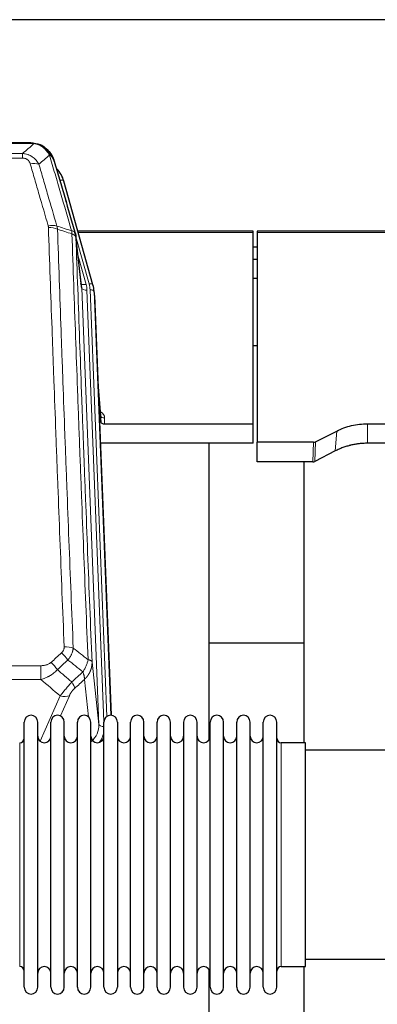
# Model space of a CAD drawing. Header units: inches. Extents: x 0 to 23760, y -13 to 16800.
# Tile 22 of 209: x 4562 to 4834, y 8109 to 8858. Entities that reach past the tile are written whole.
import ezdxf

# ---------------------------------------------------------------- set-up
doc = ezdxf.new("R2010")
doc.units = ezdxf.units.IN
doc.layers.add('254', color=7, linetype='Continuous', true_color=0xffffff)

msp = doc.modelspace()

# ---------------------------------------------------------------- linework, layer by layer
at = {"layer": '254', "color": 2, "linetype": 'Continuous', "lineweight": 25}
for p, q in [((5355.456, 8857.537), (3980.456, 8857.537)), ((4571.016, 8763.911), (4352.895, 8763.911)), ((4577.958, 8762.435), (4578.058, 8762.407)), ((4618.183, 8655.933), (4596.009, 8734.819)), ((4739.956, 8696.649), (4606.737, 8696.649)), ((4739.956, 8695.618), (4739.956, 8696.649)), ((4739.956, 8550.15), (4739.956, 8695.618)), ((4877.175, 8696.649), (4742.956, 8696.649)), ((4742.956, 8696.649), (4742.956, 8695.618)), ((4742.956, 8695.618), (4742.956, 8536.138)), ((4609.563, 8654.613), (4605.147, 8693.132)), ((4742.936, 8684.575), (4739.95, 8684.575)), ((4742.936, 8675.157), (4739.95, 8675.157)), ((4742.948, 8660.659), (4739.938, 8660.659)), ((4618.202, 8655.837), (4618.183, 8655.933)), ((4619.238, 8649.212), (4618.864, 8652.471)), ((4619.36, 8647.627), (4631.927, 8328.415)), ((4742.999, 8609.415), (4739.982, 8609.415)), ((4624.058, 8556.156), (4621.851, 8584.356)), ((4622.231, 8574.682), (4624.054, 8551.4)), ((4624.054, 8551.4), (4624.065, 8555.977)), ((4627.053, 8550.15), (4739.956, 8550.15)), ((4739.956, 8535.34), (4739.956, 8550.15)), ((4826.956, 8550.15), (4856.858, 8550.15)), ((4787.412, 8536.49), (4803.576, 8544.664)), ((4739.956, 8535.34), (4623.781, 8535.34)), ((4706.616, 8309.956), (4706.616, 8535.338)), ((4742.956, 8521.148), (4742.956, 8536.138)), ((4785.913, 8536.138), (4742.956, 8536.138)), ((4860.13, 8535.34), (4826.956, 8535.34)), ((4802.52, 8529.532), (4786.841, 8521.504)), ((4785.343, 8521.148), (4742.956, 8521.148)), ((4778.616, 8521.147), (4778.616, 8307.57)), ((4778.66, 8383.29), (4706.627, 8383.29)), ((4565.956, 8311.919), (4565.956, 8323.319)), ((4576.156, 8311.919), (4576.156, 8323.319)), ((4586.156, 8311.919), (4586.156, 8323.319)), ((4596.356, 8311.919), (4596.356, 8323.319)), ((4606.356, 8311.919), (4606.356, 8323.319)), ((4616.556, 8311.919), (4616.556, 8323.319)), ((4626.556, 8311.919), (4626.556, 8323.319)), ((4636.756, 8323.319), (4636.756, 8311.919)), ((4646.756, 8311.919), (4646.756, 8323.319)), ((4656.956, 8311.919), (4656.956, 8323.319)), ((4666.956, 8121.519), (4666.956, 8323.319)), ((4677.156, 8121.519), (4677.156, 8323.319)), ((4687.156, 8323.319), (4687.156, 8121.519)), ((4697.356, 8121.519), (4697.356, 8323.319)), ((4707.356, 8121.519), (4707.356, 8323.319)), ((4717.556, 8121.519), (4717.556, 8323.319)), ((4727.556, 8121.519), (4727.556, 8323.319)), ((4737.756, 8121.519), (4737.756, 8323.319)), ((4747.756, 8121.519), (4747.756, 8323.319)), ((4757.956, 8121.519), (4757.956, 8323.319)), ((4565.956, 8121.519), (4565.956, 8311.919)), ((4576.156, 8121.519), (4576.156, 8311.919)), ((4586.156, 8121.519), (4586.156, 8311.919)), ((4596.356, 8121.519), (4596.356, 8311.919)), ((4606.356, 8121.519), (4606.356, 8311.919)), ((4616.556, 8121.519), (4616.556, 8311.919)), ((4626.556, 8121.519), (4626.556, 8311.919)), ((4636.756, 8311.919), (4636.756, 8121.519)), ((4646.756, 8121.519), (4646.756, 8311.919)), ((4656.956, 8121.519), (4656.956, 8311.919)), ((4779.956, 8307.569), (4761.456, 8307.569)), ((4779.956, 8137.269), (4779.956, 8307.569)), ((4875.956, 8301.919), (4779.956, 8301.919)), ((4779.956, 8142.919), (4875.956, 8142.919)), ((4706.616, 8098.066), (4706.616, 8134.893)), ((4761.456, 8137.269), (4779.956, 8137.269)), ((4778.616, 8137.272), (4778.616, 8098.066))]:
    msp.add_line(p, q, dxfattribs=at)
at = {"layer": '254', "color": 110, "linetype": 'Continuous', "lineweight": 13}
for p, q in [((4573.358, 8763.248), (4350.553, 8763.248)), ((4359.284, 8755.78), (4564.627, 8755.78)), ((4564.627, 8755.78), (4564.627, 8752.247)), ((4578.058, 8762.407), (4578.126, 8762.249)), ((4564.627, 8752.247), (4359.284, 8752.247)), ((4597.846, 8718.582), (4593.121, 8735.393)), ((4739.956, 8695.618), (4607.024, 8695.618)), ((4876.888, 8695.618), (4742.956, 8695.618)), ((4615.295, 8656.507), (4605.222, 8692.341)), ((4609.653, 8653.44), (4605.276, 8691.62)), ((4606.922, 8677.652), (4612.948, 8656.214)), ((4622.719, 8321.546), (4609.653, 8653.44)), ((4626.565, 8323.632), (4613.645, 8651.813)), ((4628.77, 8327.529), (4615.992, 8652.106)), ((4619.36, 8647.627), (4618.986, 8650.886)), ((4618.986, 8650.886), (4631.681, 8328.421)), ((4624.065, 8555.977), (4621.858, 8584.164)), ((4627.063, 8554.566), (4627.053, 8550.15)), ((4826.956, 8550.15), (4826.956, 8535.34)), ((4803.576, 8544.664), (4802.52, 8529.532)), ((4785.343, 8521.148), (4785.913, 8536.138)), ((4787.412, 8536.49), (4786.841, 8521.504)), ((4345.369, 8366.152), (4578.542, 8366.152)), ((4578.542, 8366.152), (4578.542, 8355.72)), ((4617.471, 8368.952), (4622.719, 8321.546)), ((4578.542, 8355.72), (4345.369, 8355.72)), ((4614.804, 8327.166), (4611.657, 8355.601)), ((4600.23, 8343.35), (4593.455, 8327.92)), ((4578.012, 8308.681), (4593.169, 8343.201)), ((4562.456, 8297.948), (4562.456, 8307.569)), ((4761.456, 8137.269), (4761.456, 8307.569)), ((4562.456, 8137.269), (4562.456, 8297.948))]:
    msp.add_line(p, q, dxfattribs=at)
at = {"layer": '254', "color": 2, "linetype": 'Continuous', "lineweight": 25}
for centre, radius, start, end in [((4571.056, 8323.319), 5.1, 0, 180), ((4591.256, 8323.319), 5.1, 0, 180), ((4611.456, 8323.319), 5.1, 0, 180), ((4631.656, 8323.319), 5.1, 0, 180), ((4651.856, 8323.319), 5.1, 0, 180), ((4672.056, 8323.319), 5.1, 0, 180), ((4692.256, 8323.319), 5.1, 0, 180), ((4712.456, 8323.319), 5.1, 0, 180), ((4732.656, 8323.319), 5.1, 0, 180), ((4752.856, 8323.319), 5.1, 0, 180), ((4562.456, 8311.069), 3.5, 270, 0), ((4581.156, 8312.569), 5, 180, 0), ((4601.356, 8312.569), 5, 180, 0), ((4621.556, 8312.569), 5, 180, 0), ((4641.756, 8312.569), 5, 180, 0), ((4661.956, 8312.569), 5, 180, 0), ((4682.156, 8312.569), 5, 180, 0), ((4702.356, 8312.569), 5, 180, 0), ((4722.556, 8312.569), 5, 180, 0), ((4742.756, 8312.569), 5, 180, 0), ((4761.456, 8311.069), 3.5, 180, 270), ((4562.456, 8133.769), 3.5, 0, 90), ((4581.156, 8132.269), 5, 0, 180), ((4601.356, 8132.269), 5, 0, 180), ((4621.556, 8132.269), 5, 0, 180), ((4641.756, 8132.269), 5, 0, 180), ((4661.956, 8132.269), 5, 0, 180), ((4682.156, 8132.269), 5, 0, 180), ((4702.356, 8132.269), 5, 0, 180), ((4722.556, 8132.269), 5, 0, 180), ((4742.756, 8132.269), 5, 0, 180), ((4761.456, 8133.769), 3.5, 90, 180), ((4571.056, 8121.519), 5.1, 180, 0), ((4591.256, 8121.519), 5.1, 180, 0), ((4611.456, 8121.519), 5.1, 180, 0), ((4631.656, 8121.519), 5.1, 180, 0), ((4651.856, 8121.519), 5.1, 180, 0), ((4672.056, 8121.519), 5.1, 180, 0), ((4692.256, 8121.519), 5.1, 180, 0), ((4712.456, 8121.519), 5.1, 180, 0), ((4732.656, 8121.519), 5.1, 180, 0), ((4752.856, 8121.519), 5.1, 180, 0)]:
    msp.add_arc(centre, radius, start, end, dxfattribs=at)
at = {"layer": '254', "color": 110, "linetype": 'Continuous', "lineweight": 13}
for centre, major_axis, ratio, start_param, end_param in [((4570.474, 8742.025), (9.598, 2.808), 0.562843, 0.6646512, 1.4076092), ((4593.121, 8734.008), (-2.888, -0.812), 0.4480327, 3.1416079, 4.5871119), ((4584.135, 8695.143), (9.604, 2.788), 0.5442898, 0.6684637, 1.414101), ((4584.322, 8693.97), (9.994, 0.345), 0.559112, 0.7940626, 1.551472), ((4612.948, 8658.061), (-3.851, -1.082), 0.4480327, 0.2500116, 1.4455193), ((4613.645, 8653.66), (-3.997, -0.157), 0.4614673, 0.0341943, 1.5526308), ((4589.627, 8651.063), (-24.033, -0.038), 0.8858289, 3.1750594, 3.3842109), ((4615.295, 8655.122), (-2.888, -0.812), 0.4480327, 3.1416079, 4.5871119), ((4591.974, 8651.356), (-24.033, -0.038), 0.8858289, 3.1750594, 3.3842109), ((4615.992, 8650.72), (-2.998, -0.118), 0.4614673, 3.175787, 4.6942235), ((4621.06, 8554.566), (-6.003, -0.046), 0.8757409, 3.1327535, 4.2284576), ((4627.063, 8556.02), (3, -0.007), 0.4848086, 3.1763596, 4.7135294), ((4594.309, 8371.65), (-6.729, 7.397), 0.3051216, 4.2889758, 5.0360109), ((4596.281, 8376.243), (9.992, 0.404), 0.431453, 0.7935197, 1.5533391), ((4586.3, 8364.357), (-6.736, 7.391), 0.3030979, 4.2875497, 5.03344), ((4597.256, 8354.97), (-6.719, 7.407), 0.3029797, 3.5431496, 4.2886573), ((4593.169, 8349.372), (9.156, -4.02), 0.5833249, 4.9631119, 5.806783), ((4602.692, 8321.048), (20.033, -0.591), 0.8872905, 5.5253333, 6.3444464), ((4626.711, 8321.766), (-3.997, -0.157), 0.4614673, 0.0341943, 1.5136497), ((4602.692, 8319.201), (24.034, -0.11), 0.8859493, 5.722211, 6.1681029)]:
    msp.add_ellipse(centre, major_axis=major_axis, ratio=ratio, start_param=start_param, end_param=end_param, dxfattribs=at)
at = {"layer": '254', "color": 2, "linetype": 'Continuous', "lineweight": 25}
for centre, major_axis, ratio, start_param, end_param in [((4569.814, 8728.806), (-27.014, -0.465), 0.8900028, 3.3708663, 3.8108475), ((4589.627, 8652.91), (20.035, -0.399), 0.8846078, 0.0524005, 0.2615519), ((4591.974, 8649.97), (-27.027, -0.37), 0.8864308, 3.1643526, 3.3735041), ((4627.052, 8551.444), (3, 0), 0.4313147, 3.1753737, 4.7125436), ((4785.91, 8538.767), (3, -0.011), 0.8761328, 4.7166989, 5.239903), ((4785.341, 8523.81), (3, -0.007), 0.8874311, 4.7150805, 5.2382846)]:
    msp.add_ellipse(centre, major_axis=major_axis, ratio=ratio, start_param=start_param, end_param=end_param, dxfattribs=at)
at = {"layer": '254', "color": 110, "linetype": 'Continuous', "lineweight": 13}
for points in [[(4564.627, 8755.78), (4567.555, 8758.267), (4570.465, 8760.756), (4573.358, 8763.248)], [(4585.121, 8754.529), (4582.447, 8752.206), (4579.758, 8749.886), (4577.054, 8747.567)], [(4590.731, 8700.57), (4594.48, 8699.351), (4598.228, 8698.134), (4601.975, 8696.92)], [(4590.731, 8700.57), (4590.844, 8700.186), (4591.032, 8699.407), (4591.149, 8698.604), (4591.19, 8698.197)], [(4602.187, 8694.629), (4598.522, 8695.816), (4594.856, 8697.006), (4591.19, 8698.197)], [(4586.3, 8368.627), (4588.969, 8371.07), (4591.639, 8373.51), (4594.309, 8375.949)], [(4603.164, 8379.6), (4606.917, 8376.648), (4610.667, 8373.693), (4614.416, 8370.733)], [(4599.131, 8370.482), (4596.46, 8368.047), (4593.789, 8365.61), (4591.118, 8363.171)], [(4610.551, 8361.487), (4606.746, 8364.49), (4602.94, 8367.488), (4599.131, 8370.482)], [(4591.118, 8363.171), (4594.764, 8360.04), (4598.413, 8356.909), (4602.064, 8353.781)], [(4602.064, 8353.781), (4604.893, 8356.352), (4607.722, 8358.92), (4610.551, 8361.487)], [(4593.169, 8343.201), (4588.289, 8347.371), (4583.414, 8351.545), (4578.542, 8355.72)], [(4611.657, 8355.601), (4609.21, 8353.385), (4606.763, 8351.168), (4604.317, 8348.948)]]:
    msp.add_open_spline(points, degree=3, dxfattribs=at)
at = {"layer": '254', "color": 2, "linetype": 'Continuous', "lineweight": 25}
for points, degree in [([(4570.816, 8763.909), (4571.433, 8763.913), (4572.056, 8763.883), (4572.682, 8763.818)], 3), ([(4581.569, 8760.353), (4579.923, 8761.574), (4578.056, 8762.408)], 2), ([(4605.153, 8693.051), (4604.403, 8695.882)], 1)]:
    msp.add_open_spline(points, degree=degree, dxfattribs=at)
for points, knots in [([(4570.816, 8763.909), (4570.89, 8763.91), (4570.964, 8763.911), (4571.26, 8763.911), (4571.482, 8763.901), (4571.909, 8763.867), (4572.115, 8763.841), (4572.367, 8763.795), (4572.428, 8763.782), (4572.488, 8763.769)], [0, 0, 0, 0, 0.125, 0.125, 0.5, 0.5, 0.875, 0.875, 1, 1, 1, 1]), ([(4572.488, 8763.769), (4573.898, 8763.68), (4575.334, 8763.374), (4577.205, 8762.672), (4577.669, 8762.473), (4578.126, 8762.249)], [0, 0, 0, 0, 0.75, 0.75, 1, 1, 1, 1]), ([(4575.96, 8763.164), (4576.04, 8763.141), (4576.119, 8763.116), (4576.792, 8762.904), (4577.38, 8762.685), (4577.958, 8762.435)], [0, 0, 0, 0, 0.1180686, 0.1180686, 1, 1, 1, 1]), ([(4578.126, 8762.249), (4578.355, 8762.138), (4578.582, 8762.02), (4579.484, 8761.528), (4580.143, 8761.106), (4581.413, 8760.168), (4582.023, 8759.652), (4582.795, 8758.909), (4582.984, 8758.718), (4583.17, 8758.524)], [0, 0, 0, 0, 0.125, 0.125, 0.5, 0.5, 0.875, 0.875, 1, 1, 1, 1]), ([(4581.645, 8760.297), (4582.291, 8759.814), (4582.907, 8759.289), (4583.715, 8758.503), (4583.938, 8758.274), (4584.156, 8758.039)], [0, 0, 0, 0, 0.7159091, 0.7159091, 1, 1, 1, 1]), ([(4584.586, 8757.472), (4584.564, 8757.516), (4584.541, 8757.56), (4584.462, 8757.695), (4584.4, 8757.786), (4584.273, 8757.93), (4584.217, 8757.986), (4584.156, 8758.039)], [0, 0, 0, 0, 0.2280377, 0.2280377, 0.6912151, 0.6912151, 1, 1, 1, 1]), ([(4584.156, 8758.039), (4584.59, 8757.57), (4585, 8757.079), (4586.53, 8755.043), (4587.426, 8753.354), (4588.038, 8751.615)], [0, 0, 0, 0, 0.25, 0.25, 1, 1, 1, 1]), ([(4584.646, 8757.337), (4584.657, 8757.324), (4584.681, 8757.298), (4584.716, 8757.258), (4584.751, 8757.217), (4584.787, 8757.176), (4584.823, 8757.134), (4584.86, 8757.091), (4584.896, 8757.048), (4584.934, 8757.003), (4584.972, 8756.958), (4585.01, 8756.913), (4585.048, 8756.866), (4585.087, 8756.819), (4585.126, 8756.772), (4585.165, 8756.723), (4585.205, 8756.674), (4585.245, 8756.624), (4585.286, 8756.573), (4585.326, 8756.521), (4585.367, 8756.469), (4585.409, 8756.416), (4585.45, 8756.362), (4585.492, 8756.307), (4585.534, 8756.252), (4585.577, 8756.195), (4585.62, 8756.138), (4585.663, 8756.081), (4585.706, 8756.022), (4585.749, 8755.963), (4585.793, 8755.902), (4585.837, 8755.841), (4585.881, 8755.78), (4585.925, 8755.717), (4585.969, 8755.653), (4586.014, 8755.589), (4586.059, 8755.524), (4586.104, 8755.458), (4586.149, 8755.391), (4586.194, 8755.324), (4586.24, 8755.255), (4586.285, 8755.186), (4586.331, 8755.116), (4586.377, 8755.045), (4586.422, 8754.973), (4586.468, 8754.9), (4586.514, 8754.826), (4586.561, 8754.752), (4586.607, 8754.676), (4586.653, 8754.6), (4586.699, 8754.523), (4586.745, 8754.445), (4586.791, 8754.366), (4586.838, 8754.286), (4586.884, 8754.205), (4586.93, 8754.123), (4586.976, 8754.041), (4587.022, 8753.957), (4587.069, 8753.873), (4587.114, 8753.788), (4587.16, 8753.701), (4587.206, 8753.614), (4587.252, 8753.526), (4587.298, 8753.437), (4587.343, 8753.347), (4587.388, 8753.256), (4587.433, 8753.164), (4587.478, 8753.072), (4587.523, 8752.978), (4587.568, 8752.883), (4587.612, 8752.787), (4587.656, 8752.691), (4587.7, 8752.593), (4587.744, 8752.495), (4587.787, 8752.395), (4587.83, 8752.295), (4587.873, 8752.194), (4587.916, 8752.091), (4587.958, 8751.988), (4588, 8751.884), (4588.041, 8751.778), (4588.082, 8751.672), (4588.123, 8751.565), (4588.164, 8751.457), (4588.203, 8751.348), (4588.243, 8751.237), (4588.282, 8751.126), (4588.321, 8751.014), (4588.359, 8750.901), (4588.396, 8750.787), (4588.434, 8750.672), (4588.47, 8750.556), (4588.506, 8750.439), (4588.542, 8750.321), (4588.577, 8750.203), (4588.611, 8750.083), (4588.645, 8749.962), (4588.666, 8749.881), (4588.677, 8749.84)], [0, 0, 0, 0, 0.0060657, 0.012223, 0.0184718, 0.0248123, 0.0312443, 0.0377679, 0.0443831, 0.0510899, 0.0578883, 0.0647782, 0.0717598, 0.0788329, 0.0859977, 0.093254, 0.1006019, 0.1080414, 0.1155725, 0.1231952, 0.1309095, 0.1387154, 0.1466129, 0.1546019, 0.1626826, 0.1708549, 0.1791188, 0.1874742, 0.1959213, 0.20446, 0.2130903, 0.2218121, 0.2306256, 0.2395307, 0.2485274, 0.2576156, 0.2667955, 0.276067, 0.2854301, 0.2948848, 0.3044311, 0.314069, 0.3237985, 0.3336196, 0.3435324, 0.3535367, 0.3636326, 0.3738202, 0.3840993, 0.3944701, 0.4049324, 0.4154864, 0.426132, 0.4368691, 0.4476979, 0.4586183, 0.4696303, 0.480734, 0.4919292, 0.503216, 0.5145945, 0.5260645, 0.5376262, 0.5492795, 0.5610244, 0.5728609, 0.584789, 0.5968087, 0.60892, 0.621123, 0.6334175, 0.6458037, 0.6582815, 0.6708509, 0.6835119, 0.6962645, 0.7091087, 0.7220445, 0.735072, 0.748191, 0.7614017, 0.774704, 0.7880979, 0.8015834, 0.8151605, 0.8288293, 0.8425896, 0.8564416, 0.8703852, 0.8844204, 0.8985472, 0.9127656, 0.9270756, 0.9414773, 0.9559705, 0.9705554, 0.9852319, 1, 1, 1, 1]), ([(4588.677, 8749.84), (4588.62, 8750.151), (4588.538, 8750.455), (4588.325, 8751.047), (4588.193, 8751.336), (4588.038, 8751.615)], [0, 0, 0, 0, 0.5, 0.5, 1, 1, 1, 1]), ([(4588.677, 8749.84), (4590.008, 8745.318), (4591.341, 8740.785), (4594.008, 8731.699), (4595.344, 8727.145), (4599.354, 8713.452), (4602.034, 8704.282), (4604.72, 8695.071)], [0, 0, 0, 0, 0.25, 0.25, 0.5, 0.5, 1, 1, 1, 1]), ([(4604.72, 8695.071), (4604.725, 8695.054), (4604.735, 8695.019), (4604.75, 8694.967), (4604.765, 8694.914), (4604.781, 8694.859), (4604.796, 8694.803), (4604.811, 8694.746), (4604.827, 8694.689), (4604.842, 8694.629), (4604.858, 8694.569), (4604.873, 8694.508), (4604.888, 8694.445), (4604.904, 8694.382), (4604.919, 8694.317), (4604.934, 8694.251), (4604.949, 8694.184), (4604.964, 8694.116), (4604.979, 8694.047), (4604.994, 8693.976), (4605.009, 8693.904), (4605.023, 8693.832), (4605.037, 8693.758), (4605.051, 8693.683), (4605.065, 8693.606), (4605.079, 8693.529), (4605.092, 8693.45), (4605.113, 8693.324), (4605.139, 8693.155), (4605.167, 8692.948), (4605.191, 8692.756), (4605.21, 8692.578), (4605.226, 8692.416), (4605.239, 8692.269), (4605.249, 8692.137), (4605.257, 8692.02), (4605.263, 8691.918), (4605.267, 8691.831), (4605.271, 8691.759), (4605.273, 8691.703), (4605.275, 8691.662), (4605.276, 8691.636), (4605.276, 8691.624), (4605.276, 8691.62)], [0, 0, 0, 0, 0.0155037, 0.0313049, 0.0474035, 0.0637997, 0.0804935, 0.097485, 0.1147743, 0.1323613, 0.1502462, 0.1684289, 0.1869096, 0.2056883, 0.224765, 0.2441397, 0.2638126, 0.2837835, 0.3040527, 0.32462, 0.3454856, 0.3666494, 0.3881116, 0.409872, 0.4319308, 0.454288, 0.4769435, 0.4998975, 0.5635611, 0.6228928, 0.6778927, 0.7285606, 0.7748966, 0.8169007, 0.8545729, 0.8879131, 0.9169214, 0.9415977, 0.9619421, 0.9779545, 0.989635, 0.9969835, 1, 1, 1, 1]), ([(4803.576, 8544.664), (4807.109, 8546.45), (4810.911, 8547.829), (4818.794, 8549.679), (4822.875, 8550.15), (4826.956, 8550.15)], [0, 0, 0, 0, 0.5, 0.5, 1, 1, 1, 1]), ([(4826.956, 8535.34), (4825.886, 8535.34), (4823.751, 8535.277), (4821.625, 8535.091), (4820.299, 8534.936), (4820.034, 8534.903), (4819.506, 8534.833), (4818.714, 8534.723), (4817.926, 8534.596), (4816.356, 8534.318), (4815.316, 8534.103), (4814.154, 8533.826), (4814.025, 8533.795), (4813.767, 8533.732), (4813.381, 8533.635), (4812.485, 8533.401), (4811.725, 8533.184), (4810.215, 8532.728), (4808.228, 8532.063), (4806.294, 8531.286), (4804.387, 8530.452), (4803.446, 8530.007), (4802.52, 8529.532)], [0, 0, 0, 0, 0.125, 0.25, 0.25, 0.28125, 0.28125, 0.3125, 0.375, 0.375, 0.5, 0.5, 0.515625, 0.515625, 0.53125, 0.5625, 0.625, 0.625, 0.75, 0.875, 0.875, 1, 1, 1, 1])]:
    msp.add_open_spline(points, degree=3, knots=knots, dxfattribs=at)
at = {"layer": '254', "color": 110, "linetype": 'Continuous', "lineweight": 13}
for points, knots in [([(4572.488, 8763.769), (4572.606, 8763.742), (4572.716, 8763.711), (4572.965, 8763.624), (4573.09, 8763.563), (4573.276, 8763.421), (4573.337, 8763.34), (4573.358, 8763.248)], [0, 0, 0, 0, 0.25, 0.25, 0.625, 0.625, 1, 1, 1, 1]), ([(4573.358, 8763.248), (4574.579, 8763.147), (4575.755, 8762.853), (4577.249, 8762.226), (4577.616, 8762.05), (4577.976, 8761.855)], [0, 0, 0, 0, 0.75, 0.75, 1, 1, 1, 1]), ([(4564.627, 8755.78), (4564.962, 8755.757), (4565.295, 8755.724), (4565.958, 8755.637), (4566.286, 8755.583), (4567.262, 8755.391), (4567.9, 8755.222), (4568.602, 8754.986), (4568.68, 8754.959), (4568.836, 8754.903), (4568.913, 8754.875), (4569.145, 8754.788), (4569.298, 8754.728), (4569.752, 8754.54), (4570.347, 8754.271), (4570.92, 8753.963), (4571.341, 8753.718), (4571.55, 8753.592), (4571.755, 8753.46), (4571.891, 8753.371), (4571.959, 8753.326), (4572.565, 8752.917), (4573.073, 8752.521), (4573.792, 8751.882), (4574.024, 8751.661), (4574.363, 8751.319), (4574.474, 8751.203), (4574.692, 8750.967), (4574.8, 8750.848), (4575.327, 8750.242), (4575.715, 8749.736), (4576.43, 8748.682), (4576.756, 8748.134), (4577.054, 8747.567)], [0, 0, 0, 0, 0.0625, 0.0625, 0.125, 0.125, 0.25, 0.25, 0.265625, 0.265625, 0.28125, 0.28125, 0.3125, 0.3125, 0.375, 0.4375, 0.4375, 0.46875, 0.484375, 0.484375, 0.5, 0.5, 0.625, 0.625, 0.6875, 0.6875, 0.71875, 0.71875, 0.75, 0.75, 0.875, 0.875, 1, 1, 1, 1]), ([(4578.126, 8762.249), (4578.128, 8762.22), (4578.126, 8762.187), (4578.113, 8762.102), (4578.097, 8762.046), (4578.049, 8761.942), (4578.017, 8761.894), (4577.976, 8761.855)], [0, 0, 0, 0, 0.25, 0.25, 0.625, 0.625, 1, 1, 1, 1]), ([(4577.976, 8761.855), (4578.156, 8761.758), (4578.335, 8761.656), (4579.042, 8761.232), (4579.557, 8760.873), (4580.551, 8760.087), (4581.03, 8759.659), (4581.645, 8759.05), (4581.796, 8758.895), (4581.946, 8758.736)], [0, 0, 0, 0, 0.125, 0.125, 0.5, 0.5, 0.875, 0.875, 1, 1, 1, 1]), ([(4583.17, 8758.524), (4583.071, 8758.55), (4582.97, 8758.573), (4582.713, 8758.624), (4582.556, 8758.647), (4582.245, 8758.692), (4582.092, 8758.712), (4581.946, 8758.736)], [0, 0, 0, 0, 0.25, 0.25, 0.625, 0.625, 1, 1, 1, 1]), ([(4581.946, 8758.736), (4582.244, 8758.42), (4582.535, 8758.092), (4583.662, 8756.742), (4584.428, 8755.645), (4585.121, 8754.529)], [0, 0, 0, 0, 0.25, 0.25, 1, 1, 1, 1]), ([(4584.156, 8758.039), (4584.125, 8758.066), (4584.092, 8758.092), (4583.958, 8758.193), (4583.845, 8758.263), (4583.596, 8758.385), (4583.459, 8758.437), (4583.268, 8758.497), (4583.219, 8758.511), (4583.17, 8758.524)], [0, 0, 0, 0, 0.125, 0.125, 0.5, 0.5, 0.875, 0.875, 1, 1, 1, 1]), ([(4583.17, 8758.524), (4583.541, 8758.135), (4583.898, 8757.729), (4585.259, 8756.046), (4586.129, 8754.652), (4586.828, 8753.199)], [0, 0, 0, 0, 0.25, 0.25, 1, 1, 1, 1]), ([(4564.627, 8752.247), (4564.809, 8752.247), (4564.992, 8752.241), (4565.356, 8752.215), (4565.535, 8752.195), (4565.891, 8752.141), (4566.066, 8752.108), (4566.413, 8752.026), (4566.584, 8751.977), (4566.795, 8751.907), (4566.837, 8751.893), (4566.921, 8751.863), (4567.045, 8751.816), (4567.166, 8751.766), (4567.405, 8751.661), (4567.713, 8751.508), (4568, 8751.33), (4568.173, 8751.21), (4568.208, 8751.186), (4568.276, 8751.136), (4568.309, 8751.111), (4568.409, 8751.035), (4568.474, 8750.983), (4568.664, 8750.824), (4568.783, 8750.714), (4569.01, 8750.486), (4569.117, 8750.368), (4569.32, 8750.125), (4569.415, 8750), (4569.528, 8749.839), (4569.551, 8749.807), (4569.594, 8749.742), (4569.616, 8749.71), (4569.68, 8749.611), (4569.721, 8749.545), (4569.84, 8749.346), (4569.913, 8749.211), (4570.05, 8748.939), (4570.113, 8748.801), (4570.29, 8748.384), (4570.39, 8748.1), (4570.474, 8747.812)], [0, 0, 0, 0, 0.0625, 0.0625, 0.125, 0.125, 0.1875, 0.1875, 0.25, 0.25, 0.265625, 0.265625, 0.28125, 0.3125, 0.3125, 0.375, 0.4375, 0.4375, 0.453125, 0.453125, 0.46875, 0.46875, 0.5, 0.5, 0.5625, 0.5625, 0.625, 0.625, 0.6875, 0.6875, 0.703125, 0.703125, 0.71875, 0.71875, 0.75, 0.75, 0.8125, 0.8125, 0.875, 0.875, 1, 1, 1, 1]), ([(4584.135, 8700.741), (4581.85, 8708.646), (4579.568, 8716.522), (4576.153, 8728.29), (4575.016, 8732.205), (4572.743, 8740.02), (4571.608, 8743.92), (4570.474, 8747.812)], [0, 0, 0, 0, 0.5, 0.5, 0.75, 0.75, 1, 1, 1, 1]), ([(4586.828, 8753.199), (4586.582, 8753.446), (4586.316, 8753.681), (4585.745, 8754.126), (4585.442, 8754.334), (4585.121, 8754.529)], [0, 0, 0, 0, 0.5, 0.5, 1, 1, 1, 1]), ([(4601.975, 8696.92), (4599.153, 8706.613), (4596.337, 8716.26), (4592.123, 8730.663), (4590.721, 8735.453), (4587.918, 8745.009), (4586.519, 8749.775), (4585.121, 8754.529)], [0, 0, 0, 0, 0.5, 0.5, 0.75, 0.75, 1, 1, 1, 1]), ([(4588.038, 8751.615), (4587.882, 8751.899), (4587.702, 8752.175), (4587.298, 8752.704), (4587.073, 8752.957), (4586.828, 8753.199)], [0, 0, 0, 0, 0.5, 0.5, 1, 1, 1, 1]), ([(4577.054, 8747.567), (4578.189, 8743.681), (4579.326, 8739.787), (4581.601, 8731.985), (4582.74, 8728.076), (4586.159, 8716.326), (4588.443, 8708.463), (4590.731, 8700.57)], [0, 0, 0, 0, 0.25, 0.25, 0.5, 0.5, 1, 1, 1, 1]), ([(4584.135, 8700.741), (4584.191, 8700.547), (4584.234, 8700.352), (4584.297, 8699.96), (4584.316, 8699.762), (4584.322, 8699.564)], [0, 0, 0, 0, 0.5, 0.5, 1, 1, 1, 1]), ([(4596.281, 8380.561), (4595.723, 8394.391), (4594.623, 8421.921), (4593.015, 8462.825), (4591.973, 8489.834), (4591.202, 8509.992), (4590.82, 8520.047), (4590.441, 8530.065), (4590.19, 8536.735), (4590.065, 8540.066), (4589.441, 8556.702), (4588.95, 8569.939), (4588.225, 8589.688), (4587.985, 8596.252), (4587.509, 8609.343), (4587.273, 8615.869), (4586.571, 8635.392), (4585.65, 8661.272), (4584.76, 8686.85), (4584.322, 8699.564)], [0, 0, 0, 0, 0.125, 0.25, 0.375, 0.375, 0.4375, 0.46875, 0.46875, 0.5, 0.5, 0.625, 0.625, 0.6875, 0.6875, 0.75, 0.75, 0.875, 1, 1, 1, 1]), ([(4591.19, 8698.197), (4591.628, 8685.5), (4592.52, 8659.955), (4593.442, 8634.108), (4594.145, 8614.61), (4594.381, 8608.092), (4594.857, 8595.017), (4595.098, 8588.462), (4595.824, 8568.737), (4596.316, 8555.517), (4596.94, 8538.903), (4597.065, 8535.576), (4597.317, 8528.914), (4597.696, 8518.909), (4598.079, 8508.867), (4598.851, 8488.734), (4599.894, 8461.76), (4601.504, 8420.908), (4602.606, 8393.413), (4603.164, 8379.6)], [0, 0, 0, 0, 0.125, 0.25, 0.25, 0.3125, 0.3125, 0.375, 0.375, 0.5, 0.5, 0.53125, 0.53125, 0.5625, 0.625, 0.625, 0.75, 0.875, 1, 1, 1, 1]), ([(4604.72, 8695.071), (4604.699, 8695.317), (4604.621, 8695.548), (4604.357, 8695.968), (4604.172, 8696.156), (4603.7, 8696.478), (4603.415, 8696.612), (4602.756, 8696.815), (4602.384, 8696.885), (4601.975, 8696.92)], [0, 0, 0, 0, 0.25, 0.25, 0.5, 0.5, 0.75, 0.75, 1, 1, 1, 1]), ([(4601.975, 8696.92), (4602.05, 8696.547), (4602.092, 8696.175), (4602.15, 8695.417), (4602.166, 8695.03), (4602.187, 8694.629)], [0, 0, 0, 0, 0.5, 0.5, 1, 1, 1, 1]), ([(4605.276, 8691.62), (4605.275, 8691.628), (4605.274, 8691.644), (4605.27, 8691.668), (4605.267, 8691.691), (4605.264, 8691.715), (4605.26, 8691.739), (4605.256, 8691.762), (4605.251, 8691.786), (4605.247, 8691.81), (4605.242, 8691.833), (4605.237, 8691.857), (4605.232, 8691.88), (4605.226, 8691.904), (4605.22, 8691.927), (4605.214, 8691.951), (4605.208, 8691.974), (4605.201, 8691.998), (4605.194, 8692.021), (4605.187, 8692.045), (4605.18, 8692.068), (4605.172, 8692.091), (4605.164, 8692.115), (4605.156, 8692.138), (4605.148, 8692.161), (4605.139, 8692.184), (4605.13, 8692.208), (4605.121, 8692.231), (4605.112, 8692.254), (4605.102, 8692.277), (4605.092, 8692.3), (4605.082, 8692.323), (4605.072, 8692.346), (4605.061, 8692.369), (4605.05, 8692.392), (4605.039, 8692.415), (4605.028, 8692.438), (4605.016, 8692.461), (4605.004, 8692.484), (4604.992, 8692.507), (4604.98, 8692.529), (4604.967, 8692.552), (4604.954, 8692.575), (4604.941, 8692.597), (4604.928, 8692.62), (4604.914, 8692.643), (4604.9, 8692.665), (4604.886, 8692.688), (4604.872, 8692.71), (4604.857, 8692.732), (4604.843, 8692.755), (4604.827, 8692.777), (4604.812, 8692.799), (4604.797, 8692.821), (4604.781, 8692.844), (4604.765, 8692.866), (4604.749, 8692.888), (4604.732, 8692.91), (4604.715, 8692.932), (4604.698, 8692.954), (4604.681, 8692.975), (4604.664, 8692.997), (4604.646, 8693.019), (4604.628, 8693.041), (4604.61, 8693.062), (4604.591, 8693.084), (4604.573, 8693.105), (4604.554, 8693.127), (4604.535, 8693.148), (4604.515, 8693.17), (4604.496, 8693.191), (4604.476, 8693.212), (4604.456, 8693.233), (4604.435, 8693.255), (4604.415, 8693.276), (4604.394, 8693.297), (4604.367, 8693.324), (4604.333, 8693.357), (4604.292, 8693.396), (4604.251, 8693.434), (4604.208, 8693.472), (4604.165, 8693.51), (4604.121, 8693.548), (4604.076, 8693.585), (4604.031, 8693.622), (4603.984, 8693.659), (4603.937, 8693.696), (4603.889, 8693.732), (4603.841, 8693.768), (4603.791, 8693.803), (4603.741, 8693.838), (4603.69, 8693.873), (4603.638, 8693.908), (4603.586, 8693.942), (4603.533, 8693.976), (4603.479, 8694.009), (4603.424, 8694.043), (4603.369, 8694.076), (4603.313, 8694.108), (4603.256, 8694.14), (4603.198, 8694.172), (4603.14, 8694.203), (4603.081, 8694.234), (4603.022, 8694.265), (4602.962, 8694.295), (4602.901, 8694.325), (4602.839, 8694.355), (4602.777, 8694.384), (4602.714, 8694.413), (4602.65, 8694.441), (4602.586, 8694.469), (4602.521, 8694.497), (4602.455, 8694.524), (4602.389, 8694.551), (4602.322, 8694.577), (4602.255, 8694.603), (4602.21, 8694.62), (4602.187, 8694.629)], [0, 0, 0, 0, 0.0066687, 0.0133374, 0.0200061, 0.0266746, 0.0333432, 0.0400116, 0.0466801, 0.0533484, 0.0600168, 0.066685, 0.0733532, 0.0800214, 0.0866895, 0.0933575, 0.1000255, 0.1066935, 0.1133614, 0.1200292, 0.126697, 0.1333647, 0.1400324, 0.1467001, 0.1533676, 0.1600352, 0.1667026, 0.1733701, 0.1800374, 0.1867047, 0.193372, 0.2000392, 0.2067064, 0.2133735, 0.2200405, 0.2267075, 0.2333745, 0.2400414, 0.2467082, 0.253375, 0.2600418, 0.2667085, 0.2733751, 0.2800417, 0.2867082, 0.2933747, 0.3000412, 0.3067075, 0.3133739, 0.3200401, 0.3267064, 0.3333725, 0.3400387, 0.3467047, 0.3533708, 0.3600367, 0.3667026, 0.3733685, 0.3800343, 0.3867001, 0.3933658, 0.4000315, 0.4066971, 0.4133626, 0.4200281, 0.4266936, 0.433359, 0.4400243, 0.4466896, 0.4533549, 0.4600201, 0.4666852, 0.4733503, 0.4800154, 0.4866804, 0.4933453, 0.5000102, 0.5125098, 0.5250093, 0.5375088, 0.5500082, 0.5625077, 0.5750071, 0.5875066, 0.600006, 0.6125054, 0.6250049, 0.6375043, 0.6500037, 0.6625032, 0.6750026, 0.6875021, 0.7000016, 0.7125011, 0.7250006, 0.7375001, 0.7499997, 0.7624993, 0.7749989, 0.7874985, 0.7999982, 0.812498, 0.8249977, 0.8374975, 0.8499974, 0.8624973, 0.8749972, 0.8874972, 0.8999973, 0.9124974, 0.9249976, 0.9374978, 0.9499981, 0.9624985, 0.9749989, 0.9874994, 1, 1, 1, 1]), ([(4614.416, 8370.733), (4613.845, 8384.786), (4612.717, 8412.756), (4611.072, 8454.308), (4610.005, 8481.739), (4609.217, 8502.212), (4608.826, 8512.423), (4608.374, 8524.291), (4608.182, 8529.368), (4608.054, 8532.751), (4607.99, 8534.441), (4607.671, 8542.887), (4607.291, 8552.994), (4606.854, 8564.738), (4606.667, 8569.76), (4606.543, 8573.106), (4606.481, 8574.778), (4605.925, 8589.815), (4604.952, 8616.39), (4603.541, 8655.783), (4602.633, 8681.732), (4602.187, 8694.629)], [0, 0, 0, 0, 0.125, 0.25, 0.375, 0.375, 0.4375, 0.46875, 0.484375, 0.484375, 0.5, 0.5, 0.5625, 0.59375, 0.609375, 0.609375, 0.625, 0.625, 0.75, 0.875, 1, 1, 1, 1]), ([(4605.276, 8691.62), (4605.721, 8678.773), (4606.627, 8652.922), (4608.034, 8613.678), (4609.004, 8587.204), (4609.558, 8572.225), (4609.62, 8570.56), (4609.744, 8567.226), (4609.93, 8562.223), (4610.367, 8550.524), (4610.745, 8540.455), (4611.063, 8532.041), (4611.127, 8530.357), (4611.255, 8526.988), (4611.446, 8521.93), (4611.897, 8510.106), (4612.287, 8499.934), (4613.073, 8479.538), (4614.136, 8452.211), (4615.777, 8410.817), (4616.902, 8382.952), (4617.471, 8368.952)], [0, 0, 0, 0, 0.125, 0.25, 0.375, 0.375, 0.390625, 0.390625, 0.40625, 0.4375, 0.5, 0.5, 0.515625, 0.515625, 0.53125, 0.5625, 0.625, 0.625, 0.75, 0.875, 1, 1, 1, 1]), ([(4596.281, 8380.561), (4596.29, 8380.347), (4596.287, 8380.134), (4596.27, 8379.868), (4596.266, 8379.815), (4596.256, 8379.708), (4596.251, 8379.655), (4596.232, 8379.496), (4596.216, 8379.391), (4596.161, 8379.077), (4596.112, 8378.87), (4595.992, 8378.463), (4595.92, 8378.263), (4595.794, 8377.966), (4595.749, 8377.868), (4595.676, 8377.722), (4595.651, 8377.674), (4595.6, 8377.577), (4595.574, 8377.53), (4595.439, 8377.293), (4595.321, 8377.11), (4595.065, 8376.757), (4594.927, 8376.587), (4594.632, 8376.259), (4594.475, 8376.101), (4594.309, 8375.949)], [0, 0, 0, 0, 0.125, 0.125, 0.15625, 0.15625, 0.1875, 0.1875, 0.25, 0.25, 0.375, 0.375, 0.5, 0.5, 0.5625, 0.5625, 0.59375, 0.59375, 0.625, 0.625, 0.75, 0.75, 0.875, 0.875, 1, 1, 1, 1]), ([(4603.164, 8379.6), (4603.128, 8379.206), (4603.075, 8378.811), (4602.986, 8378.317), (4602.968, 8378.218), (4602.928, 8378.02), (4602.907, 8377.921), (4602.842, 8377.624), (4602.794, 8377.427), (4602.637, 8376.836), (4602.396, 8376.052), (4602.088, 8375.276), (4601.832, 8374.697), (4601.72, 8374.456), (4601.601, 8374.216), (4601.553, 8374.12), (4601.529, 8374.072), (4601.456, 8373.929), (4601.406, 8373.834), (4601.152, 8373.359), (4600.934, 8372.985), (4600.468, 8372.25), (4599.974, 8371.526), (4599.422, 8370.826), (4599.131, 8370.482)], [0, 0, 0, 0, 0.125, 0.125, 0.15625, 0.15625, 0.1875, 0.1875, 0.25, 0.25, 0.375, 0.5, 0.5, 0.5625, 0.578125, 0.578125, 0.59375, 0.59375, 0.625, 0.625, 0.75, 0.75, 0.875, 1, 1, 1, 1]), ([(4586.3, 8368.627), (4586.175, 8368.512), (4586.045, 8368.402), (4585.843, 8368.243), (4585.775, 8368.19), (4585.637, 8368.089), (4585.568, 8368.039), (4585.215, 8367.797), (4584.921, 8367.621), (4584.311, 8367.303), (4583.995, 8367.16), (4583.587, 8367), (4583.505, 8366.969), (4583.34, 8366.909), (4583.258, 8366.88), (4583.01, 8366.796), (4582.843, 8366.744), (4582.342, 8366.599), (4582.005, 8366.517), (4581.325, 8366.38), (4580.983, 8366.324), (4580.293, 8366.237), (4579.946, 8366.204), (4579.247, 8366.162), (4578.895, 8366.152), (4578.542, 8366.152)], [0, 0, 0, 0, 0.0625, 0.0625, 0.09375, 0.09375, 0.125, 0.125, 0.25, 0.25, 0.375, 0.375, 0.40625, 0.40625, 0.4375, 0.4375, 0.5, 0.5, 0.625, 0.625, 0.75, 0.75, 0.875, 0.875, 1, 1, 1, 1]), ([(4614.416, 8370.733), (4614.287, 8369.988), (4614.109, 8369.225), (4613.652, 8367.681), (4613.375, 8366.899), (4612.887, 8365.725), (4612.712, 8365.334), (4612.34, 8364.553), (4612.142, 8364.164), (4611.516, 8363.002), (4611.054, 8362.235), (4610.551, 8361.487)], [0, 0, 0, 0, 0.25, 0.25, 0.5, 0.5, 0.625, 0.625, 0.75, 0.75, 1, 1, 1, 1]), ([(4617.471, 8368.952), (4617.472, 8368.932), (4617.474, 8368.892), (4617.475, 8368.833), (4617.477, 8368.773), (4617.478, 8368.713), (4617.48, 8368.654), (4617.48, 8368.594), (4617.481, 8368.534), (4617.482, 8368.475), (4617.482, 8368.415), (4617.482, 8368.355), (4617.482, 8368.296), (4617.481, 8368.236), (4617.48, 8368.176), (4617.479, 8368.117), (4617.478, 8368.057), (4617.477, 8367.998), (4617.475, 8367.938), (4617.473, 8367.879), (4617.471, 8367.819), (4617.469, 8367.76), (4617.466, 8367.7), (4617.463, 8367.641), (4617.46, 8367.581), (4617.457, 8367.522), (4617.453, 8367.463), (4617.449, 8367.403), (4617.445, 8367.344), (4617.441, 8367.285), (4617.437, 8367.225), (4617.432, 8367.166), (4617.427, 8367.107), (4617.422, 8367.048), (4617.417, 8366.989), (4617.411, 8366.929), (4617.405, 8366.87), (4617.399, 8366.811), (4617.393, 8366.752), (4617.387, 8366.693), (4617.38, 8366.634), (4617.373, 8366.575), (4617.366, 8366.516), (4617.358, 8366.458), (4617.351, 8366.399), (4617.343, 8366.34), (4617.335, 8366.281), (4617.327, 8366.223), (4617.318, 8366.164), (4617.309, 8366.105), (4617.301, 8366.047), (4617.291, 8365.988), (4617.282, 8365.93), (4617.272, 8365.871), (4617.263, 8365.813), (4617.253, 8365.754), (4617.242, 8365.696), (4617.232, 8365.638), (4617.221, 8365.579), (4617.21, 8365.521), (4617.199, 8365.463), (4617.188, 8365.405), (4617.177, 8365.347), (4617.165, 8365.289), (4617.153, 8365.231), (4617.141, 8365.173), (4617.128, 8365.115), (4617.116, 8365.057), (4617.103, 8364.999), (4617.09, 8364.941), (4617.077, 8364.884), (4617.064, 8364.826), (4617.05, 8364.769), (4617.036, 8364.711), (4617.022, 8364.654), (4617.008, 8364.596), (4616.993, 8364.539), (4616.979, 8364.481), (4616.964, 8364.424), (4616.949, 8364.367), (4616.934, 8364.31), (4616.918, 8364.253), (4616.902, 8364.196), (4616.887, 8364.139), (4616.87, 8364.082), (4616.854, 8364.025), (4616.838, 8363.968), (4616.821, 8363.912), (4616.804, 8363.855), (4616.787, 8363.798), (4616.77, 8363.742), (4616.752, 8363.685), (4616.735, 8363.629), (4616.717, 8363.573), (4616.699, 8363.516), (4616.681, 8363.46), (4616.662, 8363.404), (4616.644, 8363.348), (4616.625, 8363.292), (4616.606, 8363.236), (4616.586, 8363.18), (4616.567, 8363.124), (4616.547, 8363.068), (4616.528, 8363.013), (4616.508, 8362.957), (4616.487, 8362.902), (4616.467, 8362.846), (4616.447, 8362.791), (4616.426, 8362.735), (4616.405, 8362.68), (4616.384, 8362.625), (4616.362, 8362.57), (4616.341, 8362.515), (4616.319, 8362.46), (4616.297, 8362.405), (4616.275, 8362.35), (4616.253, 8362.296), (4616.231, 8362.241), (4616.208, 8362.186), (4616.185, 8362.132), (4616.162, 8362.077), (4616.139, 8362.023), (4616.116, 8361.969), (4616.092, 8361.915), (4616.069, 8361.861), (4616.045, 8361.806), (4616.021, 8361.753), (4615.997, 8361.699), (4615.972, 8361.645), (4615.948, 8361.591), (4615.923, 8361.538), (4615.898, 8361.484), (4615.873, 8361.431), (4615.848, 8361.377), (4615.822, 8361.324), (4615.797, 8361.271), (4615.771, 8361.218), (4615.745, 8361.165), (4615.719, 8361.112), (4615.693, 8361.059), (4615.666, 8361.006), (4615.64, 8360.953), (4615.613, 8360.901), (4615.586, 8360.848), (4615.559, 8360.796), (4615.531, 8360.744), (4615.504, 8360.691), (4615.476, 8360.639), (4615.449, 8360.587), (4615.421, 8360.535), (4615.393, 8360.483), (4615.364, 8360.431), (4615.336, 8360.38), (4615.307, 8360.328), (4615.278, 8360.277), (4615.25, 8360.225), (4615.22, 8360.174), (4615.191, 8360.123), (4615.162, 8360.071), (4615.132, 8360.02), (4615.103, 8359.969), (4615.073, 8359.919), (4615.043, 8359.868), (4615.013, 8359.817), (4614.982, 8359.766), (4614.952, 8359.716), (4614.921, 8359.666), (4614.89, 8359.615), (4614.859, 8359.565), (4614.828, 8359.515), (4614.797, 8359.465), (4614.766, 8359.415), (4614.734, 8359.365), (4614.702, 8359.316), (4614.671, 8359.266), (4614.639, 8359.216), (4614.606, 8359.167), (4614.574, 8359.118), (4614.542, 8359.069), (4614.509, 8359.019), (4614.476, 8358.97), (4614.444, 8358.922), (4614.411, 8358.873), (4614.377, 8358.824), (4614.344, 8358.775), (4614.311, 8358.727), (4614.277, 8358.678), (4614.243, 8358.63), (4614.21, 8358.582), (4614.176, 8358.534), (4614.141, 8358.486), (4614.107, 8358.438), (4614.073, 8358.39), (4614.038, 8358.343), (4614.004, 8358.295), (4613.969, 8358.248), (4613.934, 8358.2), (4613.899, 8358.153), (4613.863, 8358.106), (4613.828, 8358.059), (4613.793, 8358.012), (4613.757, 8357.965), (4613.721, 8357.918), (4613.685, 8357.872), (4613.649, 8357.825), (4613.613, 8357.779), (4613.577, 8357.732), (4613.541, 8357.686), (4613.504, 8357.64), (4613.468, 8357.594), (4613.431, 8357.548), (4613.394, 8357.503), (4613.357, 8357.457), (4613.32, 8357.411), (4613.282, 8357.366), (4613.245, 8357.321), (4613.208, 8357.275), (4613.17, 8357.23), (4613.132, 8357.185), (4613.094, 8357.14), (4613.056, 8357.096), (4613.018, 8357.051), (4612.98, 8357.007), (4612.942, 8356.962), (4612.903, 8356.918), (4612.865, 8356.874), (4612.826, 8356.83), (4612.787, 8356.786), (4612.748, 8356.742), (4612.709, 8356.698), (4612.67, 8356.654), (4612.631, 8356.611), (4612.591, 8356.567), (4612.552, 8356.524), (4612.512, 8356.481), (4612.473, 8356.438), (4612.433, 8356.395), (4612.393, 8356.352), (4612.353, 8356.309), (4612.313, 8356.267), (4612.273, 8356.224), (4612.232, 8356.182), (4612.192, 8356.139), (4612.151, 8356.097), (4612.111, 8356.055), (4612.07, 8356.013), (4612.029, 8355.972), (4611.988, 8355.93), (4611.947, 8355.888), (4611.906, 8355.847), (4611.864, 8355.805), (4611.823, 8355.764), (4611.782, 8355.723), (4611.74, 8355.682), (4611.698, 8355.641), (4611.671, 8355.614), (4611.657, 8355.601)], [0, 0, 0, 0, 0.0042303, 0.0084583, 0.0126838, 0.016907, 0.0211277, 0.0253461, 0.0295621, 0.0337757, 0.037987, 0.0421959, 0.0464023, 0.0506064, 0.0548082, 0.0590075, 0.0632045, 0.0673991, 0.0715913, 0.0757811, 0.0799686, 0.0841537, 0.0883364, 0.0925167, 0.0966947, 0.1008703, 0.1050435, 0.1092144, 0.1133829, 0.117549, 0.1217128, 0.1258741, 0.1300332, 0.1341898, 0.1383441, 0.1424961, 0.1466456, 0.1507929, 0.1549377, 0.1590802, 0.1632203, 0.1673581, 0.1714935, 0.1756266, 0.1797573, 0.1838856, 0.1880116, 0.1921352, 0.1962565, 0.2003755, 0.204492, 0.2086063, 0.2127182, 0.2168277, 0.2209349, 0.2250397, 0.2291422, 0.2332423, 0.2373401, 0.2414356, 0.2455287, 0.2496195, 0.2537079, 0.257794, 0.2618777, 0.2659591, 0.2700382, 0.2741149, 0.2781893, 0.2822614, 0.2863311, 0.2903985, 0.2944635, 0.2985262, 0.3025866, 0.3066447, 0.3107004, 0.3147538, 0.3188048, 0.3228536, 0.3269, 0.3309441, 0.3349858, 0.3390253, 0.3430624, 0.3470972, 0.3511296, 0.3551598, 0.3591876, 0.3632131, 0.3672363, 0.3712571, 0.3752757, 0.3792919, 0.3833058, 0.3873174, 0.3913267, 0.3953337, 0.3993384, 0.4033407, 0.4073408, 0.4113385, 0.4153339, 0.419327, 0.4233179, 0.4273064, 0.4312926, 0.4352765, 0.4392581, 0.4432373, 0.4472143, 0.451189, 0.4551614, 0.4591315, 0.4630993, 0.4670648, 0.471028, 0.4749889, 0.4789475, 0.4829038, 0.4868578, 0.4908095, 0.494759, 0.4987061, 0.502651, 0.5065936, 0.5105338, 0.5144718, 0.5184076, 0.522341, 0.5262721, 0.530201, 0.5341276, 0.5380519, 0.5419739, 0.5458936, 0.5498111, 0.5537262, 0.5576392, 0.5615498, 0.5654581, 0.5693642, 0.573268, 0.5771696, 0.5810688, 0.5849658, 0.5888606, 0.592753, 0.5966432, 0.6005311, 0.6044168, 0.6083002, 0.6121813, 0.6160602, 0.6199368, 0.6238111, 0.6276832, 0.6315531, 0.6354206, 0.6392859, 0.643149, 0.6470098, 0.6508684, 0.6547247, 0.6585787, 0.6624305, 0.66628, 0.6701273, 0.6739724, 0.6778152, 0.6816557, 0.685494, 0.6893301, 0.6931639, 0.6969955, 0.7008248, 0.7046519, 0.7084768, 0.7122994, 0.7161198, 0.7199379, 0.7237539, 0.7275675, 0.731379, 0.7351882, 0.7389952, 0.7427999, 0.7466024, 0.7504027, 0.7542008, 0.7579966, 0.7617902, 0.7655816, 0.7693708, 0.7731577, 0.7769424, 0.7807249, 0.7845052, 0.7882833, 0.7920591, 0.7958327, 0.7996042, 0.8033734, 0.8071403, 0.8109051, 0.8146677, 0.818428, 0.8221862, 0.8259421, 0.8296958, 0.8334474, 0.8371967, 0.8409438, 0.8446887, 0.8484314, 0.8521719, 0.8559102, 0.8596463, 0.8633802, 0.867112, 0.8708415, 0.8745688, 0.8782939, 0.8820169, 0.8857376, 0.8894562, 0.8931726, 0.8968867, 0.9005987, 0.9043086, 0.9080162, 0.9117216, 0.9154249, 0.919126, 0.9228249, 0.9265216, 0.9302161, 0.9339085, 0.9375987, 0.9412867, 0.9449725, 0.9486562, 0.9523377, 0.956017, 0.9596942, 0.9633691, 0.967042, 0.9707126, 0.9743811, 0.9780474, 0.9817116, 0.9853736, 0.9890334, 0.9926911, 0.9963466, 1, 1, 1, 1]), ([(4617.471, 8368.952), (4617.442, 8369.156), (4617.352, 8369.351), (4617.129, 8369.626), (4617.04, 8369.714), (4616.834, 8369.883), (4616.717, 8369.964), (4616.456, 8370.117), (4616.311, 8370.19), (4615.997, 8370.326), (4615.827, 8370.389), (4615.463, 8370.505), (4615.269, 8370.558), (4614.859, 8370.654), (4614.642, 8370.696), (4614.416, 8370.733)], [0, 0, 0, 0, 0.25, 0.25, 0.375, 0.375, 0.5, 0.5, 0.625, 0.625, 0.75, 0.75, 0.875, 0.875, 1, 1, 1, 1]), ([(4591.118, 8363.171), (4590.918, 8362.943), (4590.712, 8362.718), (4590.395, 8362.386), (4590.288, 8362.276), (4590.071, 8362.059), (4589.962, 8361.952), (4589.409, 8361.421), (4588.948, 8361.014), (4587.991, 8360.236), (4587.495, 8359.865), (4586.853, 8359.423), (4586.724, 8359.335), (4586.528, 8359.206), (4586.462, 8359.163), (4586.331, 8359.078), (4586.265, 8359.036), (4585.934, 8358.826), (4585.599, 8358.623), (4585.259, 8358.427), (4585.123, 8358.349), (4585.055, 8358.311), (4584.849, 8358.196), (4584.712, 8358.121), (4584.298, 8357.9), (4584.021, 8357.759), (4583.183, 8357.35), (4582.618, 8357.098), (4581.475, 8356.636), (4580.897, 8356.425), (4579.729, 8356.043), (4579.138, 8355.872), (4578.542, 8355.72)], [0, 0, 0, 0, 0.0625, 0.0625, 0.09375, 0.09375, 0.125, 0.125, 0.25, 0.25, 0.375, 0.375, 0.40625, 0.40625, 0.421875, 0.421875, 0.4375, 0.4375, 0.5, 0.515625, 0.515625, 0.53125, 0.53125, 0.5625, 0.5625, 0.625, 0.625, 0.75, 0.75, 0.875, 0.875, 1, 1, 1, 1]), ([(4610.551, 8361.487), (4610.658, 8361.203), (4610.758, 8360.921), (4610.945, 8360.364), (4611.032, 8360.089), (4611.192, 8359.546), (4611.264, 8359.279), (4611.393, 8358.755), (4611.45, 8358.498), (4611.546, 8357.997), (4611.586, 8357.753), (4611.649, 8357.279), (4611.671, 8357.049), (4611.712, 8356.384), (4611.703, 8355.973), (4611.657, 8355.601)], [0, 0, 0, 0, 0.125, 0.125, 0.25, 0.25, 0.375, 0.375, 0.5, 0.5, 0.625, 0.625, 0.75, 0.75, 1, 1, 1, 1]), ([(4602.064, 8353.781), (4601.68, 8353.342), (4600.91, 8352.458), (4600.134, 8351.559), (4599.55, 8350.878), (4599.355, 8350.651), (4599.111, 8350.365), (4599.062, 8350.307), (4598.965, 8350.193), (4598.819, 8350.021), (4598.673, 8349.85), (4598.189, 8349.28), (4597.805, 8348.826), (4597.046, 8347.923), (4596.671, 8347.474), (4596.206, 8346.915), (4596.113, 8346.803), (4595.929, 8346.581), (4595.654, 8346.249), (4595.384, 8345.922), (4594.849, 8345.272), (4594.502, 8344.847), (4593.992, 8344.221), (4593.824, 8344.014), (4593.576, 8343.706), (4593.493, 8343.604), (4593.33, 8343.401), (4593.249, 8343.301), (4593.169, 8343.201)], [0, 0, 0, 0, 0.125, 0.25, 0.25, 0.3125, 0.3125, 0.328125, 0.328125, 0.34375, 0.375, 0.375, 0.5, 0.5, 0.625, 0.625, 0.65625, 0.65625, 0.6875, 0.75, 0.75, 0.875, 0.875, 0.9375, 0.9375, 0.96875, 0.96875, 1, 1, 1, 1]), ([(4600.23, 8343.35), (4600.255, 8343.408), (4600.281, 8343.466), (4600.334, 8343.582), (4600.361, 8343.64), (4600.444, 8343.816), (4600.501, 8343.934), (4600.681, 8344.289), (4600.809, 8344.528), (4601.017, 8344.891), (4601.089, 8345.012), (4601.201, 8345.196), (4601.257, 8345.288), (4601.316, 8345.38), (4601.355, 8345.442), (4601.375, 8345.473), (4601.554, 8345.751), (4601.721, 8345.996), (4602.072, 8346.482), (4602.256, 8346.723), (4602.496, 8347.022), (4602.569, 8347.111), (4602.643, 8347.201), (4602.693, 8347.26), (4602.718, 8347.29), (4602.843, 8347.437), (4602.944, 8347.554), (4603.251, 8347.897), (4603.459, 8348.117), (4603.883, 8348.544), (4604.098, 8348.75), (4604.317, 8348.948)], [0, 0, 0, 0, 0.03125, 0.03125, 0.0625, 0.0625, 0.125, 0.125, 0.25, 0.25, 0.3125, 0.3125, 0.34375, 0.359375, 0.359375, 0.375, 0.375, 0.5, 0.5, 0.625, 0.625, 0.65625, 0.671875, 0.671875, 0.6875, 0.6875, 0.75, 0.75, 0.875, 0.875, 1, 1, 1, 1])]:
    msp.add_open_spline(points, degree=3, knots=knots, dxfattribs=at)

doc.saveas('drawing.dxf')
